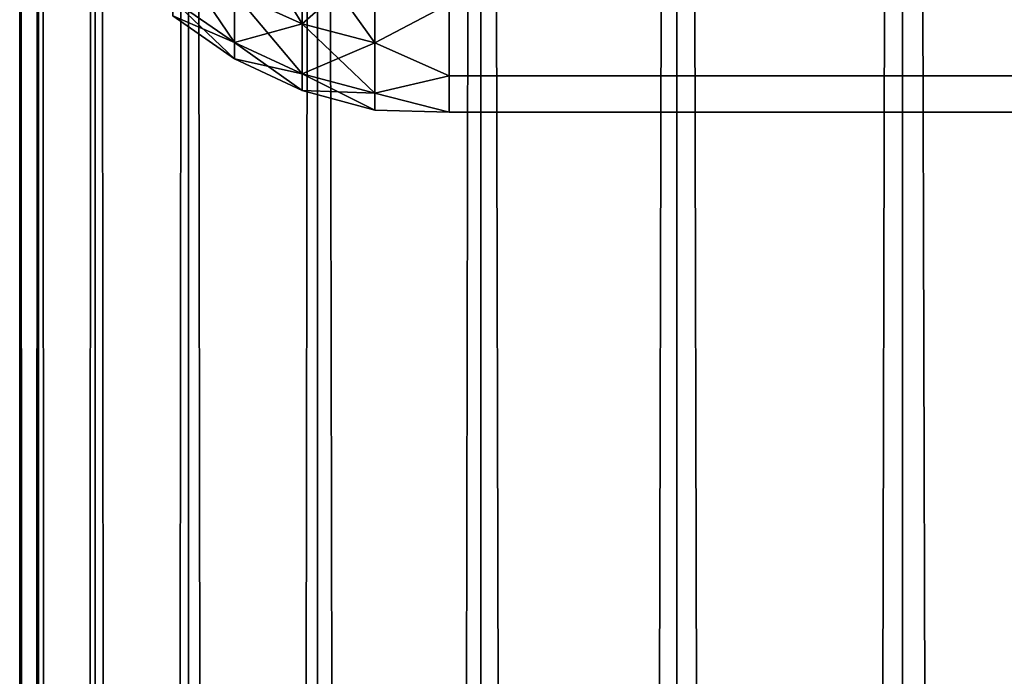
# Model space of a CAD drawing. Extents: x -265 to 265, y 0 to 427.
# Tile 86 of 256: x -265 to -260.42, y 382.39 to 385.45. Entities that reach past the tile are written whole.
import ezdxf

# ---------------------------------------------------------------- set-up
doc = ezdxf.new("R2010")
doc.units = 0
doc.header["$LTSCALE"] = 65.185185
for name, color, linetype in [('35', 7, 'CONTINUOUS'), ('36', 7, 'CONTINUOUS'), ('4', 7, 'CONTINUOUS'), ('6', 7, 'CONTINUOUS')]:
    doc.layers.add(name, color=color, linetype=linetype)

msp = doc.modelspace()

# ---------------------------------------------------------------- linework, layer by layer
at = {"layer": '35', "color": 7, "linetype": 'CONTINUOUS'}
for points in [[(-265, 1), (-264.9121, 1, 1.6218), (-265, 419), (-265, 1)], [(-265, 419), (-264.9121, 1, 1.6218), (-264.9121, 419, 1.6218), (-265, 419)], [(-264.9121, 1, 1.6218), (-264.6493, 1, 3.2246), (-264.9121, 419, 1.6218), (-264.9121, 1, 1.6218)], [(-264.9121, 419, 1.6218), (-264.6493, 1, 3.2246), (-264.6493, 419, 3.2246), (-264.9121, 419, 1.6218)], [(-264.6493, 1, 3.2246), (-264.2148, 1, 4.7895), (-264.6493, 419, 3.2246), (-264.6493, 1, 3.2246)], [(-264.6493, 419, 3.2246), (-264.2148, 1, 4.7895), (-264.2148, 419, 4.7895), (-264.6493, 419, 3.2246)], [(-264.2148, 1, 4.7895), (-263.6136, 1, 6.2983), (-264.2148, 419, 4.7895), (-264.2148, 1, 4.7895)], [(-264.2148, 419, 4.7895), (-263.6136, 1, 6.2983), (-263.6136, 419, 6.2983), (-264.2148, 419, 4.7895)], [(-263.6136, 1, 6.2983), (-262.8529, 1, 7.7333), (-263.6136, 419, 6.2983), (-263.6136, 1, 6.2983)], [(-263.6136, 419, 6.2983), (-262.8529, 1, 7.7333), (-262.8529, 419, 7.7333), (-263.6136, 419, 6.2983)], [(-262.8529, 1, 7.7333), (-261.9414, 1, 9.0776), (-262.8529, 419, 7.7333), (-262.8529, 1, 7.7333)], [(-262.8529, 419, 7.7333), (-261.9414, 1, 9.0776), (-261.9414, 419, 9.0776), (-262.8529, 419, 7.7333)], [(-261.9414, 1, 9.0776), (-260.8899, 1, 10.3155), (-261.9414, 419, 9.0776), (-261.9414, 1, 9.0776)], [(-261.9414, 419, 9.0776), (-260.8899, 1, 10.3155), (-260.8899, 419, 10.3155), (-261.9414, 419, 9.0776)], [(-260.8899, 1, 10.3155), (-259.7108, 1, 11.4324), (-260.8899, 419, 10.3155), (-260.8899, 1, 10.3155)], [(-260.8899, 419, 10.3155), (-259.7108, 1, 11.4324), (-259.7108, 419, 11.4324), (-260.8899, 419, 10.3155)]]:
    msp.add_3dface(points, dxfattribs=at)
at = {"layer": '36', "color": 7, "linetype": 'CONTINUOUS'}
for points in [[(-265, 1), (-265, 419), (-264.9121, 419, -1.6218), (-265, 1)], [(-264.9121, 1, -1.6218), (-265, 1), (-264.9121, 419, -1.6218), (-264.9121, 1, -1.6218)], [(-264.6493, 1, -3.2246), (-264.9121, 1, -1.6218), (-264.6493, 419, -3.2246), (-264.6493, 1, -3.2246)], [(-264.6493, 419, -3.2246), (-264.9121, 1, -1.6218), (-264.9121, 419, -1.6218), (-264.6493, 419, -3.2246)], [(-264.2148, 1, -4.7895), (-264.6493, 1, -3.2246), (-264.2148, 419, -4.7895), (-264.2148, 1, -4.7895)], [(-264.2148, 419, -4.7895), (-264.6493, 1, -3.2246), (-264.6493, 419, -3.2246), (-264.2148, 419, -4.7895)], [(-263.6136, 1, -6.2983), (-264.2148, 1, -4.7895), (-263.6136, 419, -6.2983), (-263.6136, 1, -6.2983)], [(-263.6136, 419, -6.2983), (-264.2148, 1, -4.7895), (-264.2148, 419, -4.7895), (-263.6136, 419, -6.2983)], [(-262.8529, 1, -7.7333), (-263.6136, 1, -6.2983), (-262.8529, 419, -7.7333), (-262.8529, 1, -7.7333)], [(-262.8529, 419, -7.7333), (-263.6136, 1, -6.2983), (-263.6136, 419, -6.2983), (-262.8529, 419, -7.7333)], [(-261.9414, 1, -9.0776), (-262.8529, 1, -7.7333), (-261.9414, 419, -9.0776), (-261.9414, 1, -9.0776)], [(-261.9414, 419, -9.0776), (-262.8529, 1, -7.7333), (-262.8529, 419, -7.7333), (-261.9414, 419, -9.0776)], [(-260.8899, 1, -10.3155), (-261.9414, 1, -9.0776), (-260.8899, 419, -10.3155), (-260.8899, 1, -10.3155)], [(-260.8899, 419, -10.3155), (-261.9414, 1, -9.0776), (-261.9414, 419, -9.0776), (-260.8899, 419, -10.3155)], [(-260.8899, 1, -10.3155), (-260.8899, 419, -10.3155), (-259.75, 400, -11.399), (-260.8899, 1, -10.3155)], [(-260.8899, 1, -10.3155), (-259.75, 400, -11.399), (-259.75, 20, -11.399), (-260.8899, 1, -10.3155)]]:
    msp.add_3dface(points, dxfattribs=at)
at = {"layer": '4', "color": 7, "linetype": 'CONTINUOUS'}
for points in [[(-263, 385.1899, 25.3294), (-263, 385.5251, 23.915), (263, 385.1899, 25.3294), (-263, 385.1899, 25.3294)], [(263, 385.1899, 25.3294), (-263, 385.5251, 23.915), (263, 385.5251, 23.915), (263, 385.1899, 25.3294)], [(-263, 385.5251, 31.085), (-263, 385.1899, 29.6706), (263, 385.5251, 31.085), (-263, 385.5251, 31.085)], [(263, 385.5251, 31.085), (-263, 385.1899, 29.6706), (263, 385.1899, 29.6706), (263, 385.5251, 31.085)], [(-263, 385.0211, 26.7732), (-263, 385.1899, 25.3294), (263, 385.0211, 26.7732), (-263, 385.0211, 26.7732)], [(263, 385.0211, 26.7732), (-263, 385.1899, 25.3294), (263, 385.1899, 25.3294), (263, 385.0211, 26.7732)], [(-263, 385.1899, 29.6706), (-263, 385.0211, 28.2268), (263, 385.1899, 29.6706), (-263, 385.1899, 29.6706)], [(263, 385.1899, 29.6706), (-263, 385.0211, 28.2268), (263, 385.0211, 28.2268), (263, 385.1899, 29.6706)], [(-263, 385.0211, 28.2268), (-263, 385.0211, 26.7732), (263, 385.0211, 28.2268), (-263, 385.0211, 28.2268)], [(263, 385.0211, 28.2268), (-263, 385.0211, 26.7732), (263, 385.0211, 26.7732), (263, 385.0211, 28.2268)]]:
    msp.add_3dface(points, dxfattribs=at)
at = {"layer": '6', "color": 7, "linetype": 'CONTINUOUS'}
for points in [[(-264.0006, 385.575, 24.7782), (-264.0006, 385.9547, 23.4601), (-263.6844, 385.4311, 24.7454), (-264.0006, 385.575, 24.7782)], [(-263.6844, 385.4311, 24.7454), (-264.0006, 385.9547, 23.4601), (-263.6844, 385.8154, 23.4114), (-263.6844, 385.4311, 24.7454)], [(-263.6844, 385.8154, 31.5886), (-264.0006, 385.575, 30.2218), (-263.6844, 385.4311, 30.2546), (-263.6844, 385.8154, 31.5886)], [(-263.6844, 385.8154, 31.5886), (-263.6844, 385.4311, 30.2546), (-263.3473, 385.7301, 31.6185), (-263.6844, 385.8154, 31.5886)], [(-263.6844, 385.4311, 24.7454), (-263.6844, 385.8154, 23.4114), (-263.3473, 385.343, 24.7252), (-263.6844, 385.4311, 24.7454)], [(-263.3473, 385.343, 24.7252), (-263.6844, 385.8154, 23.4114), (-263.3473, 385.7301, 23.3815), (-263.3473, 385.343, 24.7252)], [(-264.2864, 385.5442, 26.1529), (-264.2864, 385.7702, 24.8228), (-264.0006, 385.3452, 26.1305), (-264.2864, 385.5442, 26.1529)], [(-264.0006, 385.3452, 26.1305), (-264.2864, 385.7702, 24.8228), (-264.0006, 385.575, 24.7782), (-264.0006, 385.3452, 26.1305)], [(-263.3473, 385.7301, 31.6185), (-263.6844, 385.4311, 30.2546), (-263.3473, 385.343, 30.2748), (-263.3473, 385.7301, 31.6185)], [(-263, 385.5251, 23.915), (-263.3473, 385.343, 24.7252), (-263.3473, 385.7301, 23.3815), (-263, 385.5251, 23.915)], [(-263, 385.5251, 31.085), (-263.3473, 385.7301, 31.6185), (-263.3473, 385.343, 30.2748), (-263, 385.5251, 31.085)], [(-264.0006, 385.575, 30.2218), (-264.2864, 385.5442, 28.8471), (-264.0006, 385.3452, 28.8695), (-264.0006, 385.575, 30.2218)], [(-264.2864, 385.5442, 28.8471), (-264.2864, 385.4686, 27.5), (-264.0006, 385.3452, 28.8695), (-264.2864, 385.5442, 28.8471)], [(-264.2864, 385.4686, 27.5), (-264.2864, 385.5442, 26.1529), (-264.0006, 385.2683, 27.5), (-264.2864, 385.4686, 27.5)], [(-264.0006, 385.2683, 27.5), (-264.2864, 385.5442, 26.1529), (-264.0006, 385.3452, 26.1305), (-264.0006, 385.2683, 27.5)], [(-264.0006, 385.575, 30.2218), (-264.0006, 385.3452, 28.8695), (-263.6844, 385.4311, 30.2546), (-264.0006, 385.575, 30.2218)], [(-264.0006, 385.3452, 26.1305), (-264.0006, 385.575, 24.7782), (-263.6844, 385.1986, 26.114), (-264.0006, 385.3452, 26.1305)], [(-263.6844, 385.1986, 26.114), (-264.0006, 385.575, 24.7782), (-263.6844, 385.4311, 24.7454), (-263.6844, 385.1986, 26.114)], [(-263, 385.5251, 23.915), (-263, 385.1899, 25.3294), (-263.3473, 385.343, 24.7252), (-263, 385.5251, 23.915)], [(-263, 385.1899, 29.6706), (-263, 385.5251, 31.085), (-263.3473, 385.343, 30.2748), (-263, 385.1899, 29.6706)], [(-264.0006, 385.3452, 28.8695), (-264.2864, 385.4686, 27.5), (-264.0006, 385.2683, 27.5), (-264.0006, 385.3452, 28.8695)], [(-263.6844, 385.4311, 30.2546), (-264.0006, 385.3452, 28.8695), (-263.6844, 385.1986, 28.886), (-263.6844, 385.4311, 30.2546)], [(-263.6844, 385.4311, 30.2546), (-263.6844, 385.1986, 28.886), (-263.3473, 385.343, 30.2748), (-263.6844, 385.4311, 30.2546)], [(-263.6844, 385.1986, 26.114), (-263.6844, 385.4311, 24.7454), (-263.3473, 385.1088, 26.1038), (-263.6844, 385.1986, 26.114)], [(-263.3473, 385.1088, 26.1038), (-263.6844, 385.4311, 24.7454), (-263.3473, 385.343, 24.7252), (-263.3473, 385.1088, 26.1038)], [(-264.0006, 385.3452, 28.8695), (-264.0006, 385.2683, 27.5), (-263.6844, 385.1986, 28.886), (-264.0006, 385.3452, 28.8695)], [(-264.0006, 385.2683, 27.5), (-264.0006, 385.3452, 26.1305), (-263.6844, 385.1207, 27.5), (-264.0006, 385.2683, 27.5)], [(-263.6844, 385.1207, 27.5), (-264.0006, 385.3452, 26.1305), (-263.6844, 385.1986, 26.114), (-263.6844, 385.1207, 27.5)], [(-263.3473, 385.343, 30.2748), (-263.6844, 385.1986, 28.886), (-263.3473, 385.1088, 28.8962), (-263.3473, 385.343, 30.2748)], [(-263, 385.1899, 25.3294), (-263.3473, 385.1088, 26.1038), (-263.3473, 385.343, 24.7252), (-263, 385.1899, 25.3294)], [(-263, 385.1899, 29.6706), (-263.3473, 385.343, 30.2748), (-263.3473, 385.1088, 28.8962), (-263, 385.1899, 29.6706)], [(-263.6844, 385.1986, 28.886), (-264.0006, 385.2683, 27.5), (-263.6844, 385.1207, 27.5), (-263.6844, 385.1986, 28.886)], [(-263.6844, 385.1986, 28.886), (-263.6844, 385.1207, 27.5), (-263.3473, 385.1088, 28.8962), (-263.6844, 385.1986, 28.886)], [(-263.6844, 385.1207, 27.5), (-263.6844, 385.1986, 26.114), (-263.3473, 385.0304, 27.5), (-263.6844, 385.1207, 27.5)], [(-263.3473, 385.0304, 27.5), (-263.6844, 385.1986, 26.114), (-263.3473, 385.1088, 26.1038), (-263.3473, 385.0304, 27.5)], [(-263, 385.1899, 25.3294), (-263, 385.0211, 26.7732), (-263.3473, 385.1088, 26.1038), (-263, 385.1899, 25.3294)], [(-263, 385.0211, 28.2268), (-263, 385.1899, 29.6706), (-263.3473, 385.1088, 28.8962), (-263, 385.0211, 28.2268)], [(-263.3473, 385.1088, 28.8962), (-263.6844, 385.1207, 27.5), (-263.3473, 385.0304, 27.5), (-263.3473, 385.1088, 28.8962)], [(-263, 385.0211, 26.7732), (-263.3473, 385.0304, 27.5), (-263.3473, 385.1088, 26.1038), (-263, 385.0211, 26.7732)], [(-263, 385.0211, 28.2268), (-263.3473, 385.1088, 28.8962), (-263.3473, 385.0304, 27.5), (-263, 385.0211, 28.2268)], [(-263, 385.0211, 26.7732), (-263, 385.0211, 28.2268), (-263.3473, 385.0304, 27.5), (-263, 385.0211, 26.7732)]]:
    msp.add_3dface(points, dxfattribs=at)

doc.saveas('drawing.dxf')
